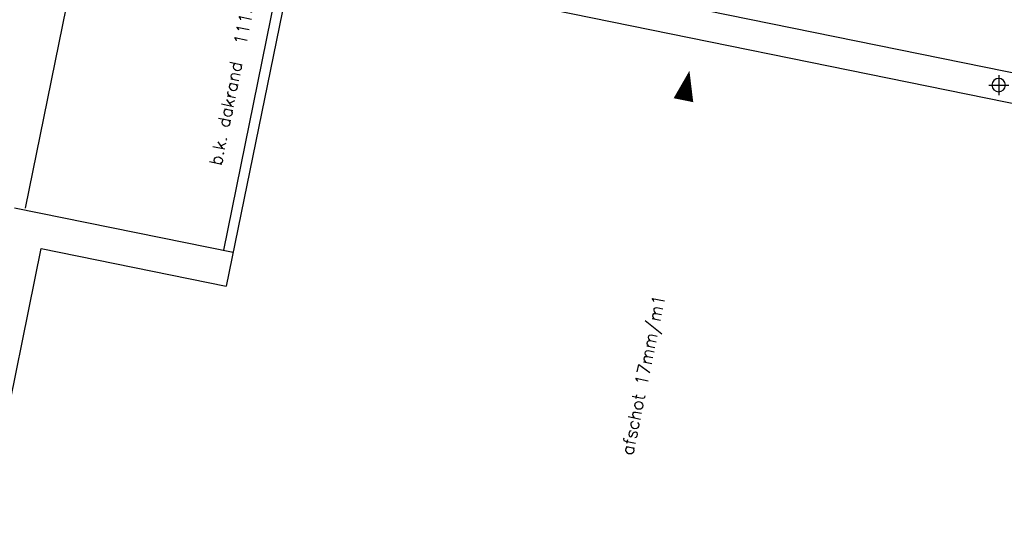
# Model space of a CAD drawing. Extents: x -161991 to 132574, y -998 to 324384.
# Tile 15 of 50: x 21764 to 31599, y 54364 to 59494. Entities that reach past the tile are written whole.
import ezdxf
from ezdxf.enums import TextEntityAlignment as Align

# ---------------------------------------------------------------- set-up
doc = ezdxf.new("R2010")
doc.units = 0
doc.header["$LTSCALE"] = 50
doc.header["$MEASUREMENT"] = 0
for name, color, linetype in [('_ARCHIEFKASTEN', 1, 'CONTINUOUS'), ('A--L22A4_BINNENWAND', 4, 'CONTINUOUS'), ('A--L27A1_DAKEN', 1, 'CONTINUOUS'), ('A--L52--', 7, 'CONTINUOUS'), ('A--L52--_F123-', 7, 'CONTINUOUS'), ('A--T01A-25_TEKST', 2, 'CONTINUOUS')]:
    doc.layers.add(name, color=color, linetype=linetype)
doc.styles.add('HIEMSTRA', font='romans.shx')

# ---------------------------------------------------------------- blocks, each defined once
blk = doc.blocks.new('S050003-')
at = {"layer": 'A--L52--_F123-', "color": 1, "linetype": 'Continuous'}
for points in [[(1, 1), (1, -1)], [(0, 0), (2, 0)]]:
    blk.add_lwpolyline(points, dxfattribs=at)
blk.add_lwpolyline([(0.33, 0, 1), (1.67, 0, 1)], format="xyb", close=True, dxfattribs=at)

msp = doc.modelspace()

# ---------------------------------------------------------------- linework, layer by layer
at = {"layer": '_ARCHIEFKASTEN'}
msp.add_lwpolyline([(30948.9, 94416.2), (29314.2, 94416.2), (21817.1, 57611.8)], dxfattribs=at)
at = {"layer": 'A--L22A4_BINNENWAND'}
for p, q in [((24620.5, 61228.2), (23798.1, 57190.9)), ((24718.9, 61210.5), (23827.2, 56832.9)), ((21710.9, 57616.1), (23896.1, 57171)), ((15092.1, 23394.6), (21980.1, 57209.2)), ((21980.1, 57209.2), (23827.2, 56832.9))]:
    msp.add_line(p, q, dxfattribs=at)
at = {"layer": 'A--L27A1_DAKEN'}
for p, q in [((24333.5, 60462.4), (38786.9, 57518.2)), ((24273.9, 60168.3), (38751.9, 57219.2))]:
    msp.add_line(p, q, dxfattribs=at)
msp.add_lwpolyline([(27466.1, 54133.8, 0, 0, 0), (28453.8, 58984.2, 0, 200, 0), (28393.9, 58690.3, 0, 0, 0)], format="xyseb", dxfattribs=at)

# ---------------------------------------------------------------- block references
at = {"layer": 'A--L52--', "xscale": 100, "yscale": 100, "zscale": 100}
msp.add_blockref('S050003-', (31442.8, 58840.7), dxfattribs=at)

# ---------------------------------------------------------------- texts
at = {"layer": 'A--T01A-25_TEKST', "style": 'HIEMSTRA'}
for s, p in [('b.k. dakrand  11157+ P', (24198.2, 60088.3)), ('afschot 17mm/m1', (28213.6, 56733.2))]:
    msp.add_text(s, height=125, rotation=78.4863, dxfattribs=at).set_placement(p, align=Align.RIGHT)

doc.saveas('drawing.dxf')
